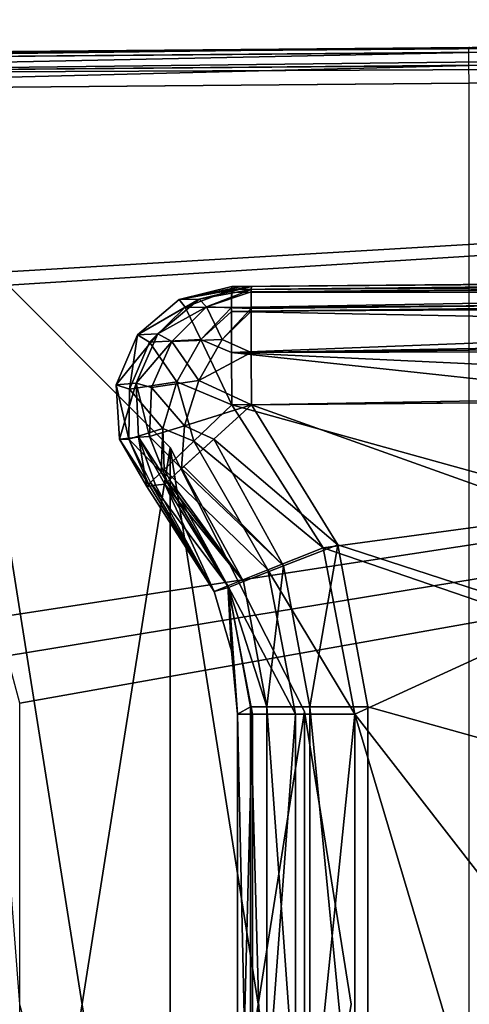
# Model space of a CAD drawing. Header units: millimetres. Extents: x -55 to 150, y -37 to 29.
# Tile 28 of 62: x 69.2 to 73, y -4 to 4.31. Entities that reach past the tile are written whole.
import ezdxf

# ---------------------------------------------------------------- set-up
doc = ezdxf.new("R2010")
doc.units = ezdxf.units.MM
doc.header["$LTSCALE"] = 81.481481
for name, color, linetype in [('126', 7, 'CONTINUOUS'), ('13', 7, 'CONTINUOUS'), ('132', 7, 'CONTINUOUS'), ('133', 7, 'CONTINUOUS'), ('134', 7, 'CONTINUOUS'), ('14', 7, 'CONTINUOUS'), ('15', 7, 'CONTINUOUS'), ('171', 7, 'CONTINUOUS'), ('173', 7, 'CONTINUOUS'), ('197', 7, 'CONTINUOUS'), ('200', 7, 'CONTINUOUS'), ('202', 7, 'CONTINUOUS'), ('205', 7, 'CONTINUOUS'), ('210', 7, 'CONTINUOUS'), ('211', 7, 'CONTINUOUS'), ('212', 7, 'CONTINUOUS'), ('68', 7, 'CONTINUOUS'), ('72', 7, 'CONTINUOUS'), ('83', 7, 'CONTINUOUS'), ('85', 7, 'CONTINUOUS'), ('97', 7, 'CONTINUOUS'), ('99', 7, 'CONTINUOUS')]:
    doc.layers.add(name, color=color, linetype=linetype)

msp = doc.modelspace()

# ---------------------------------------------------------------- linework, layer by layer
at = {"layer": '126', "color": 250, "linetype": 'Continuous', "true_color": 0x2f3335}
for points in [[(63.9986, 3.9599, -12.5357), (100, 4.274, -12.85), (63.9982, 3.85, -12.6456), (63.9986, 3.9599, -12.5357)], [(100, 4.274, -12.85), (100, 4.1642, -12.9598), (63.9982, 3.85, -12.6456), (100, 4.274, -12.85)], [(64, 4, -12.3858), (100, 4.274, -12.85), (63.9986, 3.9599, -12.5357), (64, 4, -12.3858)], [(64, 4, -12.3858), (100, 4.3142, -12.7), (100, 4.274, -12.85), (64, 4, -12.3858)], [(100, 4.1642, -12.9598), (100, 4.0142, -13), (63.9982, 3.85, -12.6456), (100, 4.1642, -12.9598)], [(100, 4.0142, -13), (63.9987, 3.7, -12.6858), (63.9982, 3.85, -12.6456), (100, 4.0142, -13)]]:
    msp.add_3dface(points, dxfattribs=at)
at = {"layer": '13', "color": 250, "linetype": 'Continuous', "true_color": 0x2f3335}
for points in [[(70.4721, 0.7023), (68.7023, -10.4721), (68.7023, 2.4721), (70.4721, 0.7023)], [(70.4721, -8.7023), (68.7023, -10.4721), (70.4721, 0.7023), (70.4721, -8.7023)], [(71.6085, -1.5279), (70.4721, -8.7023), (70.4721, 0.7023), (71.6085, -1.5279)], [(71.6085, -6.4721), (70.4721, -8.7023), (71.6085, -1.5279), (71.6085, -6.4721)], [(72, -4), (71.6085, -6.4721), (71.6085, -1.5279), (72, -4)]]:
    msp.add_3dface(points, dxfattribs=at)
at = {"layer": '132', "color": 250, "linetype": 'Continuous', "true_color": 0x2f3335}
for points in [[(100.2193, 2.2812, -10.2635), (71.1572, 2.0162, -10.0488), (100.2215, 2.1808, -10.504), (100.2193, 2.2812, -10.2635)], [(71.1576, 2.0357, -9.9778), (71.1572, 2.0162, -10.0488), (100.2193, 2.2812, -10.2635), (71.1576, 2.0357, -9.9778)], [(100.2157, 2.316, -10.0018), (71.1594, 2.0624, -9.7483), (71.1576, 2.0357, -9.9778), (100.2157, 2.316, -10.0018)], [(100.2157, 2.316, -10.0018), (71.1576, 2.0357, -9.9778), (100.2193, 2.2812, -10.2635), (100.2157, 2.316, -10.0018)], [(71.1572, 2.0162, -10.0488), (71.1559, 1.8757, -10.33), (100.2215, 2.1808, -10.504), (71.1572, 2.0162, -10.0488)], [(100.2215, 2.1808, -10.504), (71.1559, 1.8538, -10.3595), (100.2222, 2.022, -10.7101), (100.2215, 2.1808, -10.504)], [(71.1559, 1.8757, -10.33), (71.1559, 1.8538, -10.3595), (100.2215, 2.1808, -10.504), (71.1559, 1.8757, -10.33)], [(71.1559, 1.8538, -10.3595), (71.1564, 1.5039, -10.6455), (100.2222, 2.022, -10.7101), (71.1559, 1.8538, -10.3595)], [(100.2222, 2.022, -10.7101), (71.1564, 1.5039, -10.6455), (100.2215, 1.8153, -10.8683), (100.2222, 2.022, -10.7101)], [(100.2215, 1.8153, -10.8683), (71.1564, 1.5039, -10.6455), (100.2192, 1.5746, -10.9678), (100.2215, 1.8153, -10.8683)], [(71.1564, 1.5039, -10.6455), (71.1594, 1.0624, -10.7482), (100.2192, 1.5746, -10.9678), (71.1564, 1.5039, -10.6455)], [(71.1594, 1.0624, -10.7482), (100.2157, 1.316, -11.0018), (100.2192, 1.5746, -10.9678), (71.1594, 1.0624, -10.7482)]]:
    msp.add_3dface(points, dxfattribs=at)
at = {"layer": '133', "color": 250, "linetype": 'Continuous', "true_color": 0x2f3335}
for points in [[(71.8882, -0.1211, -10.7546), (71.1594, 1.0624, -10.7482), (70.8406, 0.773, -10.6477), (71.8882, -0.1211, -10.7546)], [(70.587, 0.5412, -10.3733), (71.4304, -0.298, -10.6213), (70.8406, 0.773, -10.6477), (70.587, 0.5412, -10.3733)], [(71.4304, -0.298, -10.6213), (71.8882, -0.1211, -10.7546), (70.8406, 0.773, -10.6477), (71.4304, -0.298, -10.6213)], [(70.4658, 0.429, -10.0732), (71.0932, -0.4292, -10.2637), (70.5675, 0.5232, -10.3385), (70.4658, 0.429, -10.0732)], [(70.5675, 0.5232, -10.3385), (71.4304, -0.298, -10.6213), (70.587, 0.5412, -10.3733), (70.5675, 0.5232, -10.3385)], [(71.0932, -0.4292, -10.2637), (71.4304, -0.298, -10.6213), (70.5675, 0.5232, -10.3385), (71.0932, -0.4292, -10.2637)], [(70.4489, 0.413, -9.9953), (71.0932, -0.4292, -10.2637), (70.4658, 0.429, -10.0732), (70.4489, 0.413, -9.9953)], [(70.427, 0.3914, -9.768), (71.0932, -0.4292, -10.2637), (70.4489, 0.413, -9.9953), (70.427, 0.3914, -9.768)], [(70.427, 0.3914, -9.768), (70.964, -0.4807, -9.7745), (71.0932, -0.4292, -10.2637), (70.427, 0.3914, -9.768)], [(71.6511, -1.4875, -10.6229), (71.8882, -0.1211, -10.7546), (71.4304, -0.298, -10.6213), (71.6511, -1.4875, -10.6229)], [(72.1424, -1.4875, -10.7568), (71.8882, -0.1211, -10.7546), (71.6511, -1.4875, -10.6229), (72.1424, -1.4875, -10.7568)], [(71.0932, -0.4292, -10.2637), (71.2895, -1.4875, -10.2644), (71.4304, -0.298, -10.6213), (71.0932, -0.4292, -10.2637)], [(71.2895, -1.4875, -10.2644), (71.6511, -1.4875, -10.6229), (71.4304, -0.298, -10.6213), (71.2895, -1.4875, -10.2644)], [(70.964, -0.4807, -9.7745), (71.2895, -1.4875, -10.2644), (71.0932, -0.4292, -10.2637), (70.964, -0.4807, -9.7745)], [(70.964, -0.4807, -9.7745), (71.1513, -1.4875, -9.7743), (71.2895, -1.4875, -10.2644), (70.964, -0.4807, -9.7745)]]:
    msp.add_3dface(points, dxfattribs=at)
at = {"layer": '134', "color": 250, "linetype": 'Continuous', "true_color": 0x2f3335}
for points in [[(71.1513, -1.4875, -9.7743), (71.1513, -6.5125, -9.7743), (71.2895, -6.5125, -10.2644), (71.1513, -1.4875, -9.7743)], [(71.2895, -1.4875, -10.2644), (71.1513, -1.4875, -9.7743), (71.2895, -6.5125, -10.2644), (71.2895, -1.4875, -10.2644)], [(71.6511, -1.4875, -10.6229), (71.2895, -1.4875, -10.2644), (71.6511, -6.5125, -10.6229), (71.6511, -1.4875, -10.6229)], [(71.6511, -6.5125, -10.6229), (71.2895, -1.4875, -10.2644), (71.2895, -6.5125, -10.2644), (71.6511, -6.5125, -10.6229)], [(72.1424, -6.5125, -10.7568), (72.1424, -1.4875, -10.7568), (71.6511, -1.4875, -10.6229), (72.1424, -6.5125, -10.7568)], [(72.1424, -6.5125, -10.7568), (71.6511, -1.4875, -10.6229), (71.6511, -6.5125, -10.6229), (72.1424, -6.5125, -10.7568)]]:
    msp.add_3dface(points, dxfattribs=at)
at = {"layer": '14', "color": 250, "linetype": 'Continuous', "true_color": 0x2f3335}
for points in [[(70.4721, -8.7023, 13), (68.7023, 2.4721, 13), (69.2, -4, 13), (70.4721, -8.7023, 13)], [(70.4721, 0.7023, 13), (68.7023, 2.4721, 13), (70.4721, -8.7023, 13), (70.4721, 0.7023, 13)], [(71.6085, -1.5279, 13), (70.4721, 0.7023, 13), (71.6085, -6.4721, 13), (71.6085, -1.5279, 13)], [(71.6085, -6.4721, 13), (70.4721, 0.7023, 13), (70.4721, -8.7023, 13), (71.6085, -6.4721, 13)], [(72, -4, 13), (71.6085, -1.5279, 13), (71.6085, -6.4721, 13), (72, -4, 13)]]:
    msp.add_3dface(points, dxfattribs=at)
at = {"layer": '15', "color": 250, "linetype": 'Continuous', "true_color": 0x2f3335}
for points in [[(68.7023, 2.4721), (68.7023, 2.4721, 13), (70.4721, 0.7023, 13), (68.7023, 2.4721)], [(70.4721, 0.7023), (68.7023, 2.4721), (70.4721, 0.7023, 13), (70.4721, 0.7023)], [(70.4721, 0.7023), (70.4721, 0.7023, 13), (71.6085, -1.5279, 13), (70.4721, 0.7023)], [(71.6085, -1.5279), (70.4721, 0.7023), (71.6085, -1.5279, 13), (71.6085, -1.5279)], [(72, -4), (71.6085, -1.5279), (72, -4, 13), (72, -4)], [(71.6085, -1.5279), (71.6085, -1.5279, 13), (72, -4, 13), (71.6085, -1.5279)]]:
    msp.add_3dface(points, dxfattribs=at)
at = {"layer": '171', "color": 250, "linetype": 'Continuous', "true_color": 0x2f3335}
for points in [[(71.1594, 2.0624, -9.7483), (70.5475, 1.9514, -3.5295), (70.7169, 1.9548, -9.76), (71.1594, 2.0624, -9.7483)], [(71.1594, 2.0624, -9.7483), (71.0738, 2.0617, -6.5144), (70.5475, 1.9514, -3.5295), (71.1594, 2.0624, -9.7483)], [(71.0738, 2.0617, -6.5144), (70.9938, 2.061, -3.5175), (70.5475, 1.9514, -3.5295), (71.0738, 2.0617, -6.5144)], [(70.7169, 1.9548, -9.76), (70.1973, 1.6535, -3.539), (70.3681, 1.662, -9.7692), (70.7169, 1.9548, -9.76)], [(70.5475, 1.9514, -3.5295), (70.1973, 1.6535, -3.539), (70.7169, 1.9548, -9.76), (70.5475, 1.9514, -3.5295)], [(70.3681, 1.662, -9.7692), (70.0174, 1.2304, -3.5439), (70.1852, 1.2449, -9.7742), (70.3681, 1.662, -9.7692)], [(70.1973, 1.6535, -3.539), (70.0174, 1.2304, -3.5439), (70.3681, 1.662, -9.7692), (70.1973, 1.6535, -3.539)], [(70.0174, 1.2304, -3.5439), (70.0457, 0.7715, -3.5432), (70.1852, 1.2449, -9.7742), (70.0174, 1.2304, -3.5439)], [(70.1852, 1.2449, -9.7742), (70.0457, 0.7715, -3.5432), (70.2063, 0.7899, -9.7737), (70.1852, 1.2449, -9.7742)], [(70.0457, 0.7715, -3.5432), (70.2764, 0.3738, -3.5371), (70.2063, 0.7899, -9.7737), (70.0457, 0.7715, -3.5432)], [(70.349, 0.3823, -6.5344), (70.427, 0.3914, -9.768), (70.2063, 0.7899, -9.7737), (70.349, 0.3823, -6.5344)], [(70.2764, 0.3738, -3.5371), (70.349, 0.3823, -6.5344), (70.2063, 0.7899, -9.7737), (70.2764, 0.3738, -3.5371)]]:
    msp.add_3dface(points, dxfattribs=at)
at = {"layer": '173', "color": 250, "linetype": 'Continuous', "true_color": 0x2f3335}
for points in [[(71.1576, 2.0357, -9.9778), (71.1594, 2.0624, -9.7483), (70.7169, 1.9548, -9.76), (71.1576, 2.0357, -9.9778)], [(71.1576, 2.0357, -9.9778), (70.7169, 1.9548, -9.76), (70.7786, 1.8902, -10.152), (71.1576, 2.0357, -9.9778)], [(71.1572, 2.0162, -10.0488), (71.1576, 2.0357, -9.9778), (70.7786, 1.8902, -10.152), (71.1572, 2.0162, -10.0488)], [(71.1559, 1.8757, -10.33), (71.1572, 2.0162, -10.0488), (70.7786, 1.8902, -10.152), (71.1559, 1.8757, -10.33)], [(70.7169, 1.9548, -9.76), (70.3681, 1.662, -9.7692), (70.7786, 1.8902, -10.152), (70.7169, 1.9548, -9.76)], [(70.7786, 1.8902, -10.152), (70.3681, 1.662, -9.7692), (70.4859, 1.5981, -10.2459), (70.7786, 1.8902, -10.152)], [(70.7786, 1.8902, -10.152), (70.4859, 1.5981, -10.2459), (70.9108, 1.6141, -10.5416), (70.7786, 1.8902, -10.152)], [(71.1559, 1.8757, -10.33), (70.7786, 1.8902, -10.152), (70.9108, 1.6141, -10.5416), (71.1559, 1.8757, -10.33)], [(71.1559, 1.8538, -10.3595), (71.1559, 1.8757, -10.33), (70.9108, 1.6141, -10.5416), (71.1559, 1.8538, -10.3595)], [(71.1564, 1.5039, -10.6455), (71.1559, 1.8538, -10.3595), (70.9108, 1.6141, -10.5416), (71.1564, 1.5039, -10.6455)], [(70.3681, 1.662, -9.7692), (70.1852, 1.2449, -9.7742), (70.4859, 1.5981, -10.2459), (70.3681, 1.662, -9.7692)], [(70.4859, 1.5981, -10.2459), (70.1852, 1.2449, -9.7742), (70.3159, 1.2097, -10.2504), (70.4859, 1.5981, -10.2459)], [(70.4859, 1.5981, -10.2459), (70.3159, 1.2097, -10.2504), (70.7145, 1.2662, -10.6159), (70.4859, 1.5981, -10.2459)], [(70.4859, 1.5981, -10.2459), (70.7145, 1.2662, -10.6159), (70.9108, 1.6141, -10.5416), (70.4859, 1.5981, -10.2459)], [(70.7145, 1.2662, -10.6159), (71.1564, 1.5039, -10.6455), (70.9108, 1.6141, -10.5416), (70.7145, 1.2662, -10.6159)], [(71.1594, 1.0624, -10.7482), (71.1564, 1.5039, -10.6455), (70.7145, 1.2662, -10.6159), (71.1594, 1.0624, -10.7482)], [(70.3159, 1.2097, -10.2504), (70.5931, 0.8846, -10.5469), (70.7145, 1.2662, -10.6159), (70.3159, 1.2097, -10.2504)], [(70.5931, 0.8846, -10.5469), (71.1594, 1.0624, -10.7482), (70.7145, 1.2662, -10.6159), (70.5931, 0.8846, -10.5469)], [(70.1852, 1.2449, -9.7742), (70.2063, 0.7899, -9.7737), (70.2992, 0.7948, -10.1645), (70.1852, 1.2449, -9.7742)], [(70.3159, 1.2097, -10.2504), (70.1852, 1.2449, -9.7742), (70.2992, 0.7948, -10.1645), (70.3159, 1.2097, -10.2504)], [(70.3159, 1.2097, -10.2504), (70.2992, 0.7948, -10.1645), (70.5931, 0.8846, -10.5469), (70.3159, 1.2097, -10.2504)], [(70.8406, 0.773, -10.6477), (71.1594, 1.0624, -10.7482), (70.5931, 0.8846, -10.5469), (70.8406, 0.773, -10.6477)], [(70.2992, 0.7948, -10.1645), (70.5675, 0.5232, -10.3385), (70.5931, 0.8846, -10.5469), (70.2992, 0.7948, -10.1645)], [(70.5675, 0.5232, -10.3385), (70.8406, 0.773, -10.6477), (70.5931, 0.8846, -10.5469), (70.5675, 0.5232, -10.3385)], [(70.2063, 0.7899, -9.7737), (70.4489, 0.413, -9.9953), (70.2992, 0.7948, -10.1645), (70.2063, 0.7899, -9.7737)], [(70.427, 0.3914, -9.768), (70.4489, 0.413, -9.9953), (70.2063, 0.7899, -9.7737), (70.427, 0.3914, -9.768)], [(70.4489, 0.413, -9.9953), (70.5675, 0.5232, -10.3385), (70.2992, 0.7948, -10.1645), (70.4489, 0.413, -9.9953)], [(70.5675, 0.5232, -10.3385), (70.587, 0.5412, -10.3733), (70.8406, 0.773, -10.6477), (70.5675, 0.5232, -10.3385)], [(70.4489, 0.413, -9.9953), (70.4658, 0.429, -10.0732), (70.5675, 0.5232, -10.3385), (70.4489, 0.413, -9.9953)]]:
    msp.add_3dface(points, dxfattribs=at)
at = {"layer": '197', "color": 250, "linetype": 'Continuous', "true_color": 0x2f3335}
for points in [[(72.9978, -11.7785, -0.5), (72.9978, 3.7785, -0.5), (64.0013, 3.7, -0.5), (72.9978, -11.7785, -0.5)], [(66.8081, -2.9171, -0.5), (72.9978, -11.7785, -0.5), (64.0013, 3.7, -0.5), (66.8081, -2.9171, -0.5)], [(66.8081, -2.9171, -0.5), (66.8309, -2.9828, -0.5), (72.9978, -11.7785, -0.5), (66.8081, -2.9171, -0.5)], [(66.8309, -2.9828, -0.5), (66.849, -3.05, -0.5), (72.9978, -11.7785, -0.5), (66.8309, -2.9828, -0.5)], [(66.849, -3.05, -0.5), (66.8673, -3.1175, -0.5), (72.9978, -11.7785, -0.5), (66.849, -3.05, -0.5)], [(66.8673, -3.1175, -0.5), (67, -4, -0.5), (72.9978, -11.7785, -0.5), (66.8673, -3.1175, -0.5)]]:
    msp.add_3dface(points, dxfattribs=at)
at = {"layer": '200', "color": 250, "linetype": 'Continuous', "true_color": 0x2f3335}
for points in [[(72.9952, 4.0785, -0.8), (64, 4, -0.8), (64.0004, 3.9599, -0.6501), (72.9952, 4.0785, -0.8)], [(72.9952, 4.0785, -0.8), (64.0004, 3.9599, -0.6501), (72.9956, 4.0383, -0.65), (72.9952, 4.0785, -0.8)], [(64.0004, 3.9599, -0.6501), (64.0009, 3.85, -0.5402), (72.9956, 4.0383, -0.65), (64.0004, 3.9599, -0.6501)], [(72.9956, 4.0383, -0.65), (64.0009, 3.85, -0.5402), (72.9965, 3.9285, -0.5402), (72.9956, 4.0383, -0.65)], [(64.0009, 3.85, -0.5402), (64.0013, 3.7, -0.5), (72.9965, 3.9285, -0.5402), (64.0009, 3.85, -0.5402)], [(64.0013, 3.7, -0.5), (72.9978, 3.7785, -0.5), (72.9965, 3.9285, -0.5402), (64.0013, 3.7, -0.5)]]:
    msp.add_3dface(points, dxfattribs=at)
at = {"layer": '202', "color": 250, "linetype": 'Continuous', "true_color": 0x2f3335}
for points in [[(74.806, 1.0943, -2.4843), (74.1718, 0.1811, -2.4899), (70.9938, 1.061, -2.5176), (74.806, 1.0943, -2.4843)], [(70.9938, 1.061, -2.5176), (74.1718, 0.1811, -2.4899), (71.7639, -0.1451, -2.5109), (70.9938, 1.061, -2.5176)], [(74.1718, 0.1811, -2.4899), (73.6722, -0.7995, -2.4942), (71.7639, -0.1451, -2.5109), (74.1718, 0.1811, -2.4899)], [(71.7639, -0.1451, -2.5109), (73.6722, -0.7995, -2.4942), (72.0334, -1.5505, -2.5085), (71.7639, -0.1451, -2.5109)], [(73.6722, -0.7995, -2.4942), (73.0905, -2.9116, -2.4993), (72.0334, -1.5505, -2.5085), (73.6722, -0.7995, -2.4942)], [(73.0905, -2.9116, -2.4993), (73.0923, -5.1022, -2.4993), (72.0334, -1.5505, -2.5085), (73.0905, -2.9116, -2.4993)], [(72.0334, -1.5505, -2.5085), (73.0923, -5.1022, -2.4993), (72.0334, -6.4495, -2.5085), (72.0334, -1.5505, -2.5085)]]:
    msp.add_3dface(points, dxfattribs=at)
at = {"layer": '205', "color": 250, "linetype": 'Continuous', "true_color": 0x2f3335}
for points in [[(79.5166, 2.0834, -3.1252), (78.7955, 2.0177, -2.9909), (70.9916, 2.0117, -3.2077), (79.5166, 2.0834, -3.1252)], [(70.9921, 2.0352, -3.292), (79.5166, 2.0834, -3.1252), (70.9916, 2.0117, -3.2077), (70.9921, 2.0352, -3.292)], [(70.9938, 2.061, -3.5175), (80.282, 2.1283, -3.2716), (70.9921, 2.0352, -3.292), (70.9938, 2.061, -3.5175)], [(80.282, 2.1283, -3.2716), (79.5166, 2.0834, -3.1252), (70.9921, 2.0352, -3.292), (80.282, 2.1283, -3.2716)], [(70.9938, 2.061, -3.5175), (81.0957, 2.1491, -3.4294), (80.282, 2.1283, -3.2716), (70.9938, 2.061, -3.5175)], [(78.7955, 2.0177, -2.9909), (78.1226, 1.9344, -2.8706), (70.9904, 1.8837, -2.9492), (78.7955, 2.0177, -2.9909)], [(70.9916, 2.0117, -3.2077), (78.7955, 2.0177, -2.9909), (70.9904, 1.8837, -2.9492), (70.9916, 2.0117, -3.2077)], [(70.9904, 1.8837, -2.9492), (78.1226, 1.9344, -2.8706), (70.9903, 1.851, -2.9046), (70.9904, 1.8837, -2.9492)], [(78.1226, 1.9344, -2.8706), (76.9586, 1.7336, -2.6813), (70.9903, 1.851, -2.9046), (78.1226, 1.9344, -2.8706)], [(70.9903, 1.851, -2.9046), (76.9586, 1.7336, -2.6813), (70.9909, 1.5026, -2.6204), (70.9903, 1.851, -2.9046)], [(76.9586, 1.7336, -2.6813), (76.0438, 1.5144, -2.5611), (70.9909, 1.5026, -2.6204), (76.9586, 1.7336, -2.6813)], [(76.0438, 1.5144, -2.5611), (75.3434, 1.2985, -2.4997), (70.9909, 1.5026, -2.6204), (76.0438, 1.5144, -2.5611)], [(75.3434, 1.2985, -2.4997), (74.806, 1.0943, -2.4843), (70.9909, 1.5026, -2.6204), (75.3434, 1.2985, -2.4997)], [(74.806, 1.0943, -2.4843), (70.9938, 1.061, -2.5176), (70.9909, 1.5026, -2.6204), (74.806, 1.0943, -2.4843)]]:
    msp.add_3dface(points, dxfattribs=at)
at = {"layer": '210', "color": 250, "linetype": 'Continuous', "true_color": 0x2f3335}
for points in [[(70.5475, 1.9514, -3.5295), (70.9938, 2.061, -3.5175), (70.9921, 2.0352, -3.292), (70.5475, 1.9514, -3.5295)], [(70.5475, 1.9514, -3.5295), (70.9921, 2.0352, -3.292), (70.598, 1.8878, -3.1268), (70.5475, 1.9514, -3.5295)], [(70.9921, 2.0352, -3.292), (70.9904, 1.8837, -2.9492), (70.598, 1.8878, -3.1268), (70.9921, 2.0352, -3.292)], [(70.9921, 2.0352, -3.292), (70.9916, 2.0117, -3.2077), (70.9904, 1.8837, -2.9492), (70.9921, 2.0352, -3.292)], [(70.1973, 1.6535, -3.539), (70.5475, 1.9514, -3.5295), (70.598, 1.8878, -3.1268), (70.1973, 1.6535, -3.539)], [(70.2987, 1.5898, -3.0433), (70.1973, 1.6535, -3.539), (70.598, 1.8878, -3.1268), (70.2987, 1.5898, -3.0433)], [(70.2987, 1.5898, -3.0433), (70.598, 1.8878, -3.1268), (70.7317, 1.6145, -2.73), (70.2987, 1.5898, -3.0433)], [(70.598, 1.8878, -3.1268), (70.9904, 1.8837, -2.9492), (70.7317, 1.6145, -2.73), (70.598, 1.8878, -3.1268)], [(70.9904, 1.8837, -2.9492), (70.9903, 1.851, -2.9046), (70.7317, 1.6145, -2.73), (70.9904, 1.8837, -2.9492)], [(70.9903, 1.851, -2.9046), (70.9909, 1.5026, -2.6204), (70.7317, 1.6145, -2.73), (70.9903, 1.851, -2.9046)], [(70.0174, 1.2304, -3.5439), (70.1973, 1.6535, -3.539), (70.1299, 1.1938, -3.0477), (70.0174, 1.2304, -3.5439)], [(70.1299, 1.1938, -3.0477), (70.1973, 1.6535, -3.539), (70.2987, 1.5898, -3.0433), (70.1299, 1.1938, -3.0477)], [(70.1299, 1.1938, -3.0477), (70.2987, 1.5898, -3.0433), (70.5297, 1.2555, -2.6581), (70.1299, 1.1938, -3.0477)], [(70.2987, 1.5898, -3.0433), (70.7317, 1.6145, -2.73), (70.5297, 1.2555, -2.6581), (70.2987, 1.5898, -3.0433)], [(70.7317, 1.6145, -2.73), (70.9938, 1.061, -2.5176), (70.5297, 1.2555, -2.6581), (70.7317, 1.6145, -2.73)], [(70.9909, 1.5026, -2.6204), (70.9938, 1.061, -2.5176), (70.7317, 1.6145, -2.73), (70.9909, 1.5026, -2.6204)], [(70.1299, 1.1938, -3.0477), (70.5297, 1.2555, -2.6581), (70.4105, 0.8624, -2.7366), (70.1299, 1.1938, -3.0477)], [(70.4105, 0.8624, -2.7366), (70.5297, 1.2555, -2.6581), (70.6722, 0.7558, -2.6244), (70.4105, 0.8624, -2.7366)], [(70.5297, 1.2555, -2.6581), (70.9938, 1.061, -2.5176), (70.6722, 0.7558, -2.6244), (70.5297, 1.2555, -2.6581)], [(70.0457, 0.7715, -3.5432), (70.0174, 1.2304, -3.5439), (70.1228, 0.7732, -3.1392), (70.0457, 0.7715, -3.5432)], [(70.1228, 0.7732, -3.1392), (70.0174, 1.2304, -3.5439), (70.1299, 1.1938, -3.0477), (70.1228, 0.7732, -3.1392)], [(70.1228, 0.7732, -3.1392), (70.1299, 1.1938, -3.0477), (70.4105, 0.8624, -2.7366), (70.1228, 0.7732, -3.1392)], [(70.1228, 0.7732, -3.1392), (70.4105, 0.8624, -2.7366), (70.3964, 0.4921, -2.9618), (70.1228, 0.7732, -3.1392)], [(70.3964, 0.4921, -2.9618), (70.4105, 0.8624, -2.7366), (70.4206, 0.5155, -2.9145), (70.3964, 0.4921, -2.9618)], [(70.4206, 0.5155, -2.9145), (70.4105, 0.8624, -2.7366), (70.6722, 0.7558, -2.6244), (70.4206, 0.5155, -2.9145)], [(70.291, 0.3895, -3.3106), (70.0457, 0.7715, -3.5432), (70.1228, 0.7732, -3.1392), (70.291, 0.3895, -3.3106)], [(70.2764, 0.3738, -3.5371), (70.0457, 0.7715, -3.5432), (70.291, 0.3895, -3.3106), (70.2764, 0.3738, -3.5371)], [(70.291, 0.3895, -3.3106), (70.1228, 0.7732, -3.1392), (70.3069, 0.4053, -3.2241), (70.291, 0.3895, -3.3106)], [(70.1228, 0.7732, -3.1392), (70.3964, 0.4921, -2.9618), (70.3069, 0.4053, -3.2241), (70.1228, 0.7732, -3.1392)]]:
    msp.add_3dface(points, dxfattribs=at)
at = {"layer": '211', "color": 250, "linetype": 'Continuous', "true_color": 0x2f3335}
for points in [[(70.9938, 1.061, -2.5176), (71.7639, -0.1451, -2.5109), (70.6722, 0.7558, -2.6244), (70.9938, 1.061, -2.5176)], [(70.4206, 0.5155, -2.9145), (70.6722, 0.7558, -2.6244), (71.2974, -0.3313, -2.6509), (70.4206, 0.5155, -2.9145)], [(70.6722, 0.7558, -2.6244), (71.7639, -0.1451, -2.5109), (71.2974, -0.3313, -2.6509), (70.6722, 0.7558, -2.6244)], [(70.3964, 0.4921, -2.9618), (70.4206, 0.5155, -2.9145), (70.9601, -0.4668, -3.0247), (70.3964, 0.4921, -2.9618)], [(70.9601, -0.4668, -3.0247), (70.4206, 0.5155, -2.9145), (71.2974, -0.3313, -2.6509), (70.9601, -0.4668, -3.0247)], [(70.3069, 0.4053, -3.2241), (70.3964, 0.4921, -2.9618), (70.9601, -0.4668, -3.0247), (70.3069, 0.4053, -3.2241)], [(70.8438, -0.5149, -3.5308), (70.2764, 0.3738, -3.5371), (70.291, 0.3895, -3.3106), (70.8438, -0.5149, -3.5308)], [(70.8438, -0.5149, -3.5308), (70.291, 0.3895, -3.3106), (70.3069, 0.4053, -3.2241), (70.8438, -0.5149, -3.5308)], [(70.8438, -0.5149, -3.5308), (70.3069, 0.4053, -3.2241), (70.9601, -0.4668, -3.0247), (70.8438, -0.5149, -3.5308)], [(71.7639, -0.1451, -2.5109), (72.0334, -1.5505, -2.5085), (71.2974, -0.3313, -2.6509), (71.7639, -0.1451, -2.5109)], [(70.9601, -0.4668, -3.0247), (71.2974, -0.3313, -2.6509), (71.532, -1.5505, -2.6483), (70.9601, -0.4668, -3.0247)], [(71.2974, -0.3313, -2.6509), (72.0334, -1.5505, -2.5085), (71.532, -1.5505, -2.6483), (71.2974, -0.3313, -2.6509)], [(70.9905, -1.0147, -3.5281), (70.8438, -0.5149, -3.5308), (70.9601, -0.4668, -3.0247), (70.9905, -1.0147, -3.5281)], [(71.1689, -1.5505, -3.0211), (70.9601, -0.4668, -3.0247), (71.532, -1.5505, -2.6483), (71.1689, -1.5505, -3.0211)], [(71.0422, -1.5505, -3.5259), (70.9905, -1.0147, -3.5281), (70.9601, -0.4668, -3.0247), (71.0422, -1.5505, -3.5259)], [(71.0422, -1.5505, -3.5259), (70.9601, -0.4668, -3.0247), (71.1689, -1.5505, -3.0211), (71.0422, -1.5505, -3.5259)]]:
    msp.add_3dface(points, dxfattribs=at)
at = {"layer": '212', "color": 250, "linetype": 'Continuous', "true_color": 0x2f3335}
for points in [[(71.0422, -6.4495, -3.5259), (71.1689, -1.5505, -3.0211), (71.1689, -6.4495, -3.0211), (71.0422, -6.4495, -3.5259)], [(71.0422, -6.4495, -3.5259), (71.0422, -1.5505, -3.5259), (71.1689, -1.5505, -3.0211), (71.0422, -6.4495, -3.5259)], [(71.1689, -6.4495, -3.0211), (71.532, -1.5505, -2.6483), (71.532, -6.4495, -2.6483), (71.1689, -6.4495, -3.0211)], [(71.1689, -1.5505, -3.0211), (71.532, -1.5505, -2.6483), (71.1689, -6.4495, -3.0211), (71.1689, -1.5505, -3.0211)], [(71.532, -1.5505, -2.6483), (72.0334, -1.5505, -2.5085), (71.532, -6.4495, -2.6483), (71.532, -1.5505, -2.6483)], [(72.0334, -1.5505, -2.5085), (72.0334, -6.4495, -2.5085), (71.532, -6.4495, -2.6483), (72.0334, -1.5505, -2.5085)]]:
    msp.add_3dface(points, dxfattribs=at)
at = {"layer": '68', "color": 250, "linetype": 'Continuous', "true_color": 0x2f3335}
for points in [[(100, 4.3142, -12.7), (64, 4, -12.3858), (81.0782, 4.149, -0.7295), (100, 4.3142, -12.7)], [(81.0782, 4.149, -0.7295), (64, 4, -12.3858), (73.0022, 4.0786, -0.8), (81.0782, 4.149, -0.7295)], [(73.0022, 4.0786, -0.8), (64, 4, -12.3858), (72.9987, 4.0785, -0.8), (73.0022, 4.0786, -0.8)], [(72.9952, 4.0785, -0.8), (64, 4, -12.3858), (64, 4, -0.8), (72.9952, 4.0785, -0.8)], [(72.9987, 4.0785, -0.8), (64, 4, -12.3858), (72.9952, 4.0785, -0.8), (72.9987, 4.0785, -0.8)]]:
    msp.add_3dface(points, dxfattribs=at)
at = {"layer": '72', "color": 250, "linetype": 'Continuous', "true_color": 0x2f3335}
for points in [[(100, 4.0142, -13), (100, -12.0142, -13), (63.9987, -11.7, -12.6858), (100, 4.0142, -13)], [(68.8026, -7.2346, -12.7277), (100, 4.0142, -13), (63.9987, -11.7, -12.6858), (68.8026, -7.2346, -12.7277)], [(100, 4.0142, -13), (64, 1.8828, -12.6858), (63.9987, 3.7, -12.6858), (100, 4.0142, -13)], [(64, 1.8828, -12.6858), (100, 4.0142, -13), (64.3999, 1.7757, -12.6893), (64, 1.8828, -12.6858)], [(64.3999, 1.7757, -12.6893), (100, 4.0142, -13), (68.8026, -0.7654, -12.7277), (64.3999, 1.7757, -12.6893)], [(100, 4.0142, -13), (68.8026, -7.2346, -12.7277), (69.0954, -6.9418, -12.7303), (100, 4.0142, -13)], [(68.8026, -0.7654, -12.7277), (100, 4.0142, -13), (69.0954, -1.0582, -12.7303), (68.8026, -0.7654, -12.7277)], [(69.0954, -1.0582, -12.7303), (100, 4.0142, -13), (69.2026, -1.4581, -12.7312), (69.0954, -1.0582, -12.7303)], [(69.2026, -6.5419, -12.7312), (100, 4.0142, -13), (69.0954, -6.9418, -12.7303), (69.2026, -6.5419, -12.7312)], [(69.2026, -1.4581, -12.7312), (100, 4.0142, -13), (69.2026, -6.5419, -12.7312), (69.2026, -1.4581, -12.7312)]]:
    msp.add_3dface(points, dxfattribs=at)
at = {"layer": '83', "color": 250, "linetype": 'Continuous', "true_color": 0x2f3335}
for points in [[(100.2157, 2.316, -10.0018), (81.0957, 2.1491, -3.4294), (71.1594, 2.0624, -9.7483), (100.2157, 2.316, -10.0018)], [(71.0738, 2.0617, -6.5144), (81.0957, 2.1491, -3.4294), (70.9938, 2.061, -3.5175), (71.0738, 2.0617, -6.5144)], [(71.1594, 2.0624, -9.7483), (81.0957, 2.1491, -3.4294), (71.0738, 2.0617, -6.5144), (71.1594, 2.0624, -9.7483)]]:
    msp.add_3dface(points, dxfattribs=at)
at = {"layer": '85', "color": 250, "linetype": 'Continuous', "true_color": 0x2f3335}
for points in [[(71.1594, 1.0624, -10.7482), (100.2157, -9.316, -11.0018), (100.2157, 1.316, -11.0018), (71.1594, 1.0624, -10.7482)], [(71.8882, -0.1211, -10.7546), (100.2157, -9.316, -11.0018), (71.1594, 1.0624, -10.7482), (71.8882, -0.1211, -10.7546)], [(72.1424, -1.4875, -10.7568), (100.2157, -9.316, -11.0018), (71.8882, -0.1211, -10.7546), (72.1424, -1.4875, -10.7568)], [(72.1424, -6.5125, -10.7568), (100.2157, -9.316, -11.0018), (72.1424, -1.4875, -10.7568), (72.1424, -6.5125, -10.7568)]]:
    msp.add_3dface(points, dxfattribs=at)
at = {"layer": '97', "color": 250, "linetype": 'Continuous', "true_color": 0x2f3335}
for points in [[(71.0422, -1.5505, -3.5259), (71.1513, -6.5125, -9.7743), (71.1513, -1.4875, -9.7743), (71.0422, -1.5505, -3.5259)], [(71.0422, -6.4495, -3.5259), (71.1513, -6.5125, -9.7743), (71.0422, -1.5505, -3.5259), (71.0422, -6.4495, -3.5259)]]:
    msp.add_3dface(points, dxfattribs=at)
at = {"layer": '99', "color": 250, "linetype": 'Continuous', "true_color": 0x2f3335}
for points in [[(70.2764, 0.3738, -3.5371), (70.8438, -0.5149, -3.5308), (70.349, 0.3823, -6.5344), (70.2764, 0.3738, -3.5371)], [(70.349, 0.3823, -6.5344), (70.8438, -0.5149, -3.5308), (70.427, 0.3914, -9.768), (70.349, 0.3823, -6.5344)], [(70.427, 0.3914, -9.768), (70.8438, -0.5149, -3.5308), (70.964, -0.4807, -9.7745), (70.427, 0.3914, -9.768)], [(70.8438, -0.5149, -3.5308), (70.9905, -1.0147, -3.5281), (70.964, -0.4807, -9.7745), (70.8438, -0.5149, -3.5308)], [(71.0422, -1.5505, -3.5259), (71.1513, -1.4875, -9.7743), (70.964, -0.4807, -9.7745), (71.0422, -1.5505, -3.5259)], [(70.9905, -1.0147, -3.5281), (71.0422, -1.5505, -3.5259), (70.964, -0.4807, -9.7745), (70.9905, -1.0147, -3.5281)]]:
    msp.add_3dface(points, dxfattribs=at)

doc.saveas('drawing.dxf')
